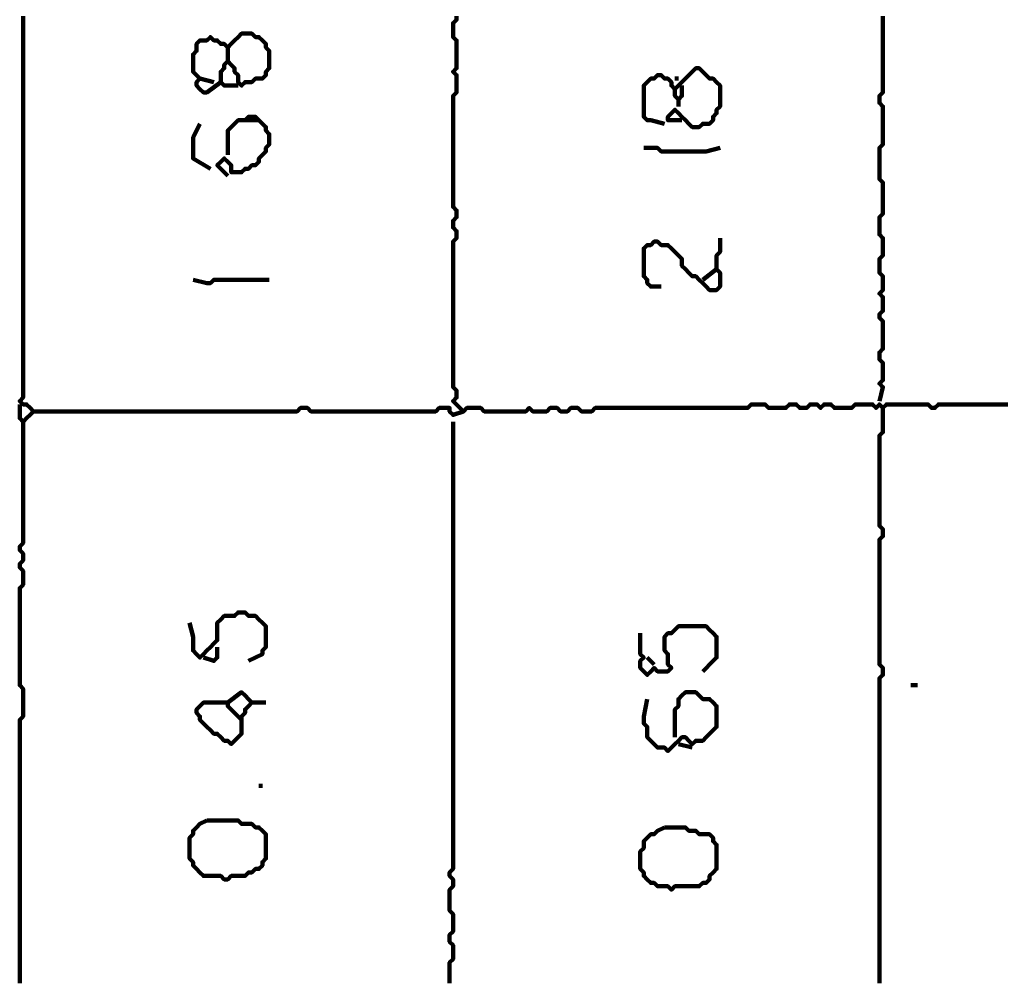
# Model space of a CAD drawing. Header units: metres. Extents: x 3221 to 4131, y 3282 to 4239.
# Tile 68 of 84: x 3330.88 to 3333.5, y 4228.87 to 4231.43. Entities that reach past the tile are written whole.
import ezdxf

# ---------------------------------------------------------------- set-up
doc = ezdxf.new("R2010")
doc.units = ezdxf.units.M
doc.layers.add('P', color=250, linetype='Continuous', lineweight=100)

msp = doc.modelspace()

# ---------------------------------------------------------------- linework, layer by layer
at = {"layer": 'P', "color": 0, "linetype": 'Continuous'}
for points in [[(3330.8892, 4231.4383), (3330.8892, 4231.4291), (3330.8892, 4231.4199), (3330.8892, 4231.4106), (3330.8892, 4231.4014), (3330.8892, 4231.3922), (3330.8892, 4231.383), (3330.8892, 4231.3737), (3330.8892, 4231.3645), (3330.8892, 4231.3553), (3330.8892, 4231.346), (3330.8892, 4231.3368), (3330.8892, 4231.3276), (3330.8892, 4231.3183), (3330.8892, 4231.3091), (3330.8892, 4231.2999), (3330.8892, 4231.2906), (3330.8892, 4231.2814), (3330.8892, 4231.2722), (3330.8892, 4231.263), (3330.8892, 4231.2537), (3330.8892, 4231.2445), (3330.8892, 4231.2353), (3330.8892, 4231.226), (3330.8892, 4231.2168), (3330.8892, 4231.2076), (3330.8892, 4231.1983), (3330.8892, 4231.1891), (3330.8892, 4231.1799), (3330.8892, 4231.1706), (3330.8892, 4231.1614), (3330.8892, 4231.1522), (3330.8892, 4231.143), (3330.8892, 4231.1337), (3330.8892, 4231.1245), (3330.8892, 4231.1153), (3330.8892, 4231.106), (3330.8892, 4231.0968), (3330.8892, 4231.0876), (3330.8892, 4231.0783), (3330.8892, 4231.0691), (3330.8892, 4231.0599), (3330.8892, 4231.0506), (3330.8892, 4231.0414), (3330.8892, 4231.0322), (3330.8892, 4231.023), (3330.8892, 4231.0137), (3330.8892, 4231.0045), (3330.8892, 4230.9953), (3330.8892, 4230.986), (3330.8892, 4230.9768), (3330.8892, 4230.9676), (3330.8892, 4230.9583), (3330.8892, 4230.9491), (3330.8892, 4230.9399), (3330.8892, 4230.9306), (3330.8892, 4230.9214), (3330.8892, 4230.9122), (3330.8892, 4230.903), (3330.8892, 4230.8937), (3330.8892, 4230.8845), (3330.8892, 4230.8753), (3330.8892, 4230.866), (3330.8892, 4230.8568), (3330.8892, 4230.8476), (3330.8892, 4230.8383), (3330.8892, 4230.8291), (3330.8892, 4230.8199), (3330.8892, 4230.8106), (3330.8892, 4230.8014), (3330.8892, 4230.7922), (3330.8892, 4230.783), (3330.8892, 4230.7737), (3330.8892, 4230.7645), (3330.8892, 4230.7553), (3330.8892, 4230.746), (3330.8892, 4230.7368), (3330.8892, 4230.7276), (3330.8892, 4230.7183), (3330.8892, 4230.7091), (3330.8892, 4230.6999), (3330.8892, 4230.6906), (3330.8892, 4230.6814), (3330.8892, 4230.6722), (3330.8892, 4230.663), (3330.8892, 4230.6537), (3330.8892, 4230.6445), (3330.8892, 4230.6353), (3330.8892, 4230.626), (3330.8892, 4230.6168), (3330.8892, 4230.6076), (3330.8892, 4230.5983), (3330.8892, 4230.5891), (3330.8892, 4230.5799), (3330.8892, 4230.5706), (3330.8892, 4230.5614), (3330.8892, 4230.5522), (3330.8892, 4230.543), (3330.8892, 4230.5337), (3330.8892, 4230.5245), (3330.8892, 4230.5153), (3330.8892, 4230.506), (3330.8892, 4230.4968), (3330.8892, 4230.4876), (3330.8892, 4230.4783), (3330.8892, 4230.4691), (3330.8892, 4230.4599), (3330.8892, 4230.4506), (3330.8892, 4230.4414), (3330.8892, 4230.4322), (3330.8892, 4230.423), (3330.88, 4230.4137), (3330.8892, 4230.4045), (3330.8985, 4230.4045), (3330.9077, 4230.3953), (3330.9169, 4230.386), (3330.9077, 4230.3768), (3330.8985, 4230.3676), (3330.8892, 4230.3583), (3330.88, 4230.3676), (3330.88, 4230.4045)], [(3332.0431, 4231.4383), (3332.0431, 4231.4291), (3332.0338, 4231.4199), (3332.0338, 4231.4106), (3332.0338, 4231.4014), (3332.0338, 4231.3922), (3332.0338, 4231.383), (3332.0431, 4231.3737), (3332.0431, 4231.3645), (3332.0431, 4231.3553), (3332.0431, 4231.346), (3332.0431, 4231.3368), (3332.0431, 4231.3276), (3332.0431, 4231.3183), (3332.0431, 4231.3091), (3332.0431, 4231.2999), (3332.0338, 4231.2906), (3332.0431, 4231.2814), (3332.0431, 4231.2722), (3332.0431, 4231.263), (3332.0431, 4231.2537), (3332.0431, 4231.2445), (3332.0431, 4231.2353), (3332.0338, 4231.226), (3332.0338, 4231.2168), (3332.0338, 4231.2076), (3332.0338, 4231.1983), (3332.0338, 4231.1891), (3332.0338, 4231.1799), (3332.0338, 4231.1706), (3332.0338, 4231.1614), (3332.0338, 4231.1522), (3332.0338, 4231.143), (3332.0338, 4231.1337), (3332.0338, 4231.1245), (3332.0338, 4231.1153), (3332.0338, 4231.106), (3332.0338, 4231.0968), (3332.0338, 4231.0876), (3332.0338, 4231.0783), (3332.0338, 4231.0691), (3332.0338, 4231.0599), (3332.0338, 4231.0506), (3332.0338, 4231.0414), (3332.0338, 4231.0322), (3332.0338, 4231.023), (3332.0338, 4231.0137), (3332.0338, 4231.0045), (3332.0338, 4230.9953), (3332.0338, 4230.986), (3332.0338, 4230.9768), (3332.0338, 4230.9676), (3332.0338, 4230.9583), (3332.0338, 4230.9491), (3332.0338, 4230.9399), (3332.0338, 4230.9306), (3332.0431, 4230.9214), (3332.0431, 4230.9122), (3332.0431, 4230.903), (3332.0338, 4230.8937), (3332.0338, 4230.8845), (3332.0338, 4230.8753), (3332.0431, 4230.866), (3332.0431, 4230.8568), (3332.0431, 4230.8476), (3332.0338, 4230.8383), (3332.0338, 4230.8291), (3332.0338, 4230.8199), (3332.0338, 4230.8106), (3332.0338, 4230.8014), (3332.0338, 4230.7922), (3332.0338, 4230.783), (3332.0338, 4230.7737), (3332.0338, 4230.7645), (3332.0338, 4230.7553), (3332.0338, 4230.746), (3332.0338, 4230.7368), (3332.0338, 4230.7276), (3332.0338, 4230.7183), (3332.0338, 4230.7091), (3332.0338, 4230.6999), (3332.0338, 4230.6906), (3332.0338, 4230.6814), (3332.0338, 4230.6722), (3332.0338, 4230.663), (3332.0338, 4230.6537), (3332.0338, 4230.6445), (3332.0338, 4230.6353), (3332.0338, 4230.626), (3332.0338, 4230.6168), (3332.0338, 4230.6076), (3332.0338, 4230.5983), (3332.0338, 4230.5891), (3332.0338, 4230.5799), (3332.0338, 4230.5706), (3332.0338, 4230.5614), (3332.0338, 4230.5522), (3332.0338, 4230.543), (3332.0338, 4230.5337), (3332.0338, 4230.5245), (3332.0338, 4230.5153), (3332.0338, 4230.506), (3332.0338, 4230.4968), (3332.0338, 4230.4876), (3332.0338, 4230.4783), (3332.0338, 4230.4691), (3332.0338, 4230.4599), (3332.0338, 4230.4506), (3332.0431, 4230.4414), (3332.0431, 4230.4322), (3332.0431, 4230.423), (3332.0338, 4230.4137), (3332.0431, 4230.4045), (3332.0523, 4230.3953), (3332.0615, 4230.386), (3332.0708, 4230.3953), (3332.08, 4230.3953), (3332.0892, 4230.3953), (3332.0985, 4230.3953), (3332.1077, 4230.3953), (3332.1169, 4230.386), (3332.1261, 4230.386), (3332.1354, 4230.386), (3332.1446, 4230.386), (3332.1538, 4230.386), (3332.1631, 4230.386), (3332.1723, 4230.386), (3332.1815, 4230.386), (3332.1908, 4230.386), (3332.2, 4230.386), (3332.2092, 4230.386), (3332.2185, 4230.386), (3332.2277, 4230.386), (3332.2369, 4230.3953), (3332.2461, 4230.386), (3332.2554, 4230.386), (3332.2646, 4230.386), (3332.2738, 4230.386), (3332.2831, 4230.386), (3332.2923, 4230.3953), (3332.3015, 4230.3953), (3332.3108, 4230.3953), (3332.32, 4230.386), (3332.3292, 4230.386), (3332.3385, 4230.386), (3332.3477, 4230.3953), (3332.3569, 4230.3953), (3332.3661, 4230.3953), (3332.3754, 4230.386), (3332.3846, 4230.386), (3332.3938, 4230.386), (3332.4031, 4230.386), (3332.4123, 4230.3953), (3332.4215, 4230.3953), (3332.4308, 4230.3953), (3332.44, 4230.3953), (3332.4492, 4230.3953), (3332.4585, 4230.3953), (3332.4677, 4230.3953), (3332.4769, 4230.3953), (3332.4861, 4230.3953), (3332.4954, 4230.3953), (3332.5046, 4230.3953), (3332.5138, 4230.3953), (3332.5231, 4230.3953), (3332.5323, 4230.3953), (3332.5415, 4230.3953), (3332.5508, 4230.3953), (3332.56, 4230.3953), (3332.5692, 4230.3953), (3332.5785, 4230.3953), (3332.5877, 4230.3953), (3332.5969, 4230.3953), (3332.6061, 4230.3953), (3332.6154, 4230.3953), (3332.6246, 4230.3953), (3332.6338, 4230.3953), (3332.6431, 4230.3953), (3332.6523, 4230.3953), (3332.6615, 4230.3953), (3332.6708, 4230.3953), (3332.68, 4230.3953), (3332.6892, 4230.3953), (3332.6985, 4230.3953), (3332.7077, 4230.3953), (3332.7169, 4230.3953), (3332.7261, 4230.3953), (3332.7354, 4230.3953), (3332.7446, 4230.3953), (3332.7538, 4230.3953), (3332.7631, 4230.3953), (3332.7723, 4230.3953), (3332.7815, 4230.3953), (3332.7908, 4230.3953), (3332.8, 4230.3953), (3332.8092, 4230.3953), (3332.8185, 4230.3953), (3332.8277, 4230.4045), (3332.8369, 4230.4045), (3332.8461, 4230.4045), (3332.8554, 4230.4045), (3332.8646, 4230.4045), (3332.8738, 4230.3953), (3332.8831, 4230.3953), (3332.8923, 4230.3953), (3332.9015, 4230.3953), (3332.9108, 4230.3953), (3332.92, 4230.3953), (3332.9292, 4230.4045), (3332.9385, 4230.4045), (3332.9477, 4230.4045), (3332.9569, 4230.3953), (3332.9661, 4230.3953), (3332.9754, 4230.3953), (3332.9846, 4230.4045), (3332.9938, 4230.4045), (3333.0031, 4230.4045), (3333.0123, 4230.3953), (3333.0215, 4230.4045), (3333.0308, 4230.4045), (3333.04, 4230.4045), (3333.0492, 4230.3953), (3333.0585, 4230.3953), (3333.0677, 4230.3953), (3333.0769, 4230.3953), (3333.0861, 4230.3953), (3333.0954, 4230.3953), (3333.1046, 4230.4045), (3333.1138, 4230.4045), (3333.1231, 4230.4045), (3333.1323, 4230.4045), (3333.1415, 4230.4045), (3333.1508, 4230.4045), (3333.16, 4230.3953), (3333.1692, 4230.4045), (3333.1785, 4230.3953), (3333.1877, 4230.4045), (3333.1969, 4230.4045), (3333.2061, 4230.4045), (3333.2154, 4230.4045), (3333.2246, 4230.4045), (3333.2338, 4230.4045), (3333.2431, 4230.4045), (3333.2523, 4230.4045), (3333.2615, 4230.4045), (3333.2708, 4230.4045), (3333.28, 4230.4045), (3333.2892, 4230.4045), (3333.2985, 4230.4045), (3333.3077, 4230.3953), (3333.3169, 4230.3953), (3333.3261, 4230.4045), (3333.3354, 4230.4045), (3333.3446, 4230.4045), (3333.3538, 4230.4045), (3333.3631, 4230.4045), (3333.3723, 4230.4045), (3333.3815, 4230.4045), (3333.3908, 4230.4045), (3333.4, 4230.4045), (3333.4092, 4230.4045), (3333.4185, 4230.4045), (3333.4277, 4230.4045), (3333.4369, 4230.4045), (3333.4461, 4230.4045), (3333.4554, 4230.4045), (3333.4646, 4230.4045), (3333.4738, 4230.4045), (3333.4831, 4230.4045), (3333.4923, 4230.4045), (3333.5015, 4230.4045), (3333.5108, 4230.4045)], [(3333.1785, 4231.4383), (3333.1785, 4231.4291), (3333.1785, 4231.4199), (3333.1785, 4231.4106), (3333.1785, 4231.4014), (3333.1785, 4231.3922), (3333.1785, 4231.383), (3333.1785, 4231.3737), (3333.1785, 4231.3645), (3333.1785, 4231.3553), (3333.1785, 4231.346), (3333.1785, 4231.3368), (3333.1785, 4231.3276), (3333.1785, 4231.3183), (3333.1785, 4231.3091), (3333.1785, 4231.2999), (3333.1785, 4231.2906), (3333.1785, 4231.2814), (3333.1785, 4231.2722), (3333.1785, 4231.263), (3333.1785, 4231.2537), (3333.1785, 4231.2445), (3333.1785, 4231.2353), (3333.1692, 4231.226), (3333.1692, 4231.2168), (3333.1692, 4231.2076), (3333.1785, 4231.1983), (3333.1785, 4231.1891), (3333.1785, 4231.1799), (3333.1785, 4231.1706), (3333.1785, 4231.1614), (3333.1785, 4231.1522), (3333.1785, 4231.143), (3333.1785, 4231.1337), (3333.1785, 4231.1245), (3333.1785, 4231.1153), (3333.1785, 4231.106), (3333.1785, 4231.0968), (3333.1692, 4231.0876), (3333.1692, 4231.0783), (3333.1692, 4231.0691), (3333.1692, 4231.0599), (3333.1692, 4231.0506), (3333.1692, 4231.0414), (3333.1692, 4231.0322), (3333.1692, 4231.023), (3333.1692, 4231.0137), (3333.1692, 4231.0045), (3333.1785, 4230.9953), (3333.1785, 4230.986), (3333.1785, 4230.9768), (3333.1785, 4230.9676), (3333.1785, 4230.9583), (3333.1785, 4230.9491), (3333.1785, 4230.9399), (3333.1785, 4230.9306), (3333.1785, 4230.9214), (3333.1785, 4230.9122), (3333.1692, 4230.903), (3333.1692, 4230.8937), (3333.1692, 4230.8845), (3333.1692, 4230.8753), (3333.1692, 4230.866), (3333.1692, 4230.8568), (3333.1785, 4230.8476), (3333.1785, 4230.8383), (3333.1785, 4230.8291), (3333.1785, 4230.8199), (3333.1785, 4230.8106), (3333.1785, 4230.8014), (3333.1692, 4230.7922), (3333.1692, 4230.783), (3333.1692, 4230.7737), (3333.1692, 4230.7645), (3333.1692, 4230.7553), (3333.1785, 4230.746), (3333.1785, 4230.7368), (3333.1785, 4230.7276), (3333.1785, 4230.7183), (3333.1785, 4230.7091), (3333.1692, 4230.6999), (3333.1785, 4230.6906), (3333.1785, 4230.6814), (3333.1785, 4230.6722), (3333.1785, 4230.663), (3333.1785, 4230.6537), (3333.1692, 4230.6445), (3333.1692, 4230.6353), (3333.1785, 4230.626), (3333.1785, 4230.6168), (3333.1785, 4230.6076), (3333.1785, 4230.5983), (3333.1785, 4230.5891), (3333.1785, 4230.5799), (3333.1785, 4230.5706), (3333.1785, 4230.5614), (3333.1785, 4230.5522), (3333.1692, 4230.543), (3333.1692, 4230.5337), (3333.1692, 4230.5245), (3333.1785, 4230.5153), (3333.1785, 4230.506), (3333.1785, 4230.4968), (3333.1785, 4230.4876), (3333.1785, 4230.4783), (3333.1785, 4230.4691), (3333.1692, 4230.4599), (3333.1785, 4230.4506), (3333.1692, 4230.4137)], [(3331.4154, 4231.263), (3331.3785, 4231.2353), (3331.3692, 4231.2353), (3331.36, 4231.2445), (3331.3508, 4231.2537), (3331.3508, 4231.263), (3331.36, 4231.2722), (3331.3508, 4231.2814), (3331.3415, 4231.2906), (3331.3415, 4231.2999), (3331.3415, 4231.3091), (3331.3415, 4231.3183), (3331.3415, 4231.3276), (3331.3415, 4231.3368), (3331.3508, 4231.346), (3331.3508, 4231.3553), (3331.3508, 4231.3645), (3331.36, 4231.3737), (3331.3692, 4231.3737), (3331.3785, 4231.3737), (3331.3877, 4231.383), (3331.3969, 4231.3737), (3331.4061, 4231.3737), (3331.4154, 4231.3645), (3331.4246, 4231.3645), (3331.4338, 4231.3553), (3331.4431, 4231.3645), (3331.4523, 4231.3737), (3331.4615, 4231.383), (3331.4708, 4231.3922), (3331.48, 4231.3922), (3331.4892, 4231.3922), (3331.4985, 4231.3922), (3331.5077, 4231.383), (3331.5169, 4231.383), (3331.5261, 4231.3737), (3331.5354, 4231.3645), (3331.5354, 4231.3553), (3331.5446, 4231.346), (3331.5446, 4231.3368), (3331.5446, 4231.3276), (3331.5446, 4231.3183), (3331.5446, 4231.3091), (3331.5446, 4231.2999), (3331.5354, 4231.2906), (3331.5354, 4231.2814), (3331.5261, 4231.2722), (3331.5169, 4231.2722), (3331.5077, 4231.2722), (3331.4985, 4231.263), (3331.4892, 4231.263), (3331.48, 4231.263), (3331.4708, 4231.2537), (3331.4615, 4231.263), (3331.4615, 4231.2722), (3331.4615, 4231.2814), (3331.4523, 4231.2906), (3331.4523, 4231.2999), (3331.4431, 4231.3091), (3331.4338, 4231.3183), (3331.4246, 4231.3091), (3331.4246, 4231.2999), (3331.4154, 4231.2906), (3331.4154, 4231.2814), (3331.4154, 4231.2722), (3331.4154, 4231.263), (3331.4246, 4231.2537), (3331.4338, 4231.2537), (3331.4615, 4231.2537)], [(3331.4338, 4231.3553), (3331.4338, 4231.3183)], [(3332.5969, 4231.1522), (3332.56, 4231.1614), (3332.5508, 4231.1614), (3332.5415, 4231.1706), (3332.5415, 4231.1799), (3332.5415, 4231.1891), (3332.5415, 4231.1983), (3332.5415, 4231.2076), (3332.5415, 4231.2168), (3332.5415, 4231.226), (3332.5415, 4231.2353), (3332.5415, 4231.2445), (3332.5415, 4231.2537), (3332.5508, 4231.263), (3332.56, 4231.2722), (3332.5692, 4231.2722), (3332.5785, 4231.2814), (3332.5877, 4231.2814), (3332.5969, 4231.2722), (3332.6061, 4231.2722), (3332.6154, 4231.263), (3332.6154, 4231.2537), (3332.6246, 4231.2445), (3332.6338, 4231.2537), (3332.6431, 4231.263), (3332.6523, 4231.2722), (3332.6615, 4231.2814), (3332.6708, 4231.2906), (3332.68, 4231.2999), (3332.6892, 4231.2999), (3332.6985, 4231.2906), (3332.7077, 4231.2814), (3332.7169, 4231.2722), (3332.7261, 4231.2722), (3332.7354, 4231.263), (3332.7446, 4231.2537), (3332.7446, 4231.2445), (3332.7446, 4231.2353), (3332.7446, 4231.226), (3332.7446, 4231.2168), (3332.7446, 4231.2076), (3332.7446, 4231.1983), (3332.7354, 4231.1891), (3332.7354, 4231.1799), (3332.7261, 4231.1706), (3332.7261, 4231.1614), (3332.7169, 4231.1522), (3332.7077, 4231.1522), (3332.6985, 4231.1522), (3332.6892, 4231.143), (3332.68, 4231.143), (3332.6708, 4231.143), (3332.6615, 4231.1522), (3332.6523, 4231.1614), (3332.6431, 4231.1706), (3332.6338, 4231.1799), (3332.6246, 4231.1891), (3332.6154, 4231.1799), (3332.6061, 4231.1706), (3332.6061, 4231.1614), (3332.6431, 4231.1614)], [(3331.36, 4231.2722), (3331.3969, 4231.263)], [(3332.6246, 4231.2722), (3332.6338, 4231.2722)], [(3332.6246, 4231.2445), (3332.6246, 4231.226), (3332.6338, 4231.2168), (3332.6431, 4231.226), (3332.6431, 4231.2537)], [(3332.6338, 4231.2168), (3332.6338, 4231.1983)], [(3331.5169, 4231.1614), (3331.48, 4231.1614), (3331.4892, 4231.1706), (3331.4985, 4231.1706), (3331.5077, 4231.1706), (3331.5169, 4231.1614), (3331.5261, 4231.1522), (3331.5354, 4231.143), (3331.5354, 4231.1337), (3331.5446, 4231.1245), (3331.5446, 4231.1153), (3331.5446, 4231.106), (3331.5446, 4231.0968), (3331.5354, 4231.0876), (3331.5354, 4231.0783), (3331.5261, 4231.0691), (3331.5169, 4231.0599), (3331.5169, 4231.0506), (3331.5077, 4231.0414), (3331.4985, 4231.0414), (3331.4892, 4231.0322), (3331.48, 4231.0322), (3331.4708, 4231.023), (3331.4615, 4231.023), (3331.4523, 4231.023), (3331.4431, 4231.023), (3331.4431, 4231.0322), (3331.4431, 4231.0414), (3331.4338, 4231.0506), (3331.4246, 4231.0599), (3331.4154, 4231.0506), (3331.4061, 4231.0414), (3331.4338, 4231.0137)], [(3331.36, 4231.1522), (3331.3415, 4231.1153), (3331.3415, 4231.106), (3331.3415, 4231.0968), (3331.3415, 4231.0876), (3331.3415, 4231.0783), (3331.3415, 4231.0691), (3331.3415, 4231.0599), (3331.3877, 4231.0322)], [(3331.4338, 4231.0691), (3331.4338, 4231.106), (3331.4338, 4231.1153), (3331.4338, 4231.1245), (3331.4338, 4231.1337), (3331.4431, 4231.143), (3331.4523, 4231.1522), (3331.4615, 4231.1614), (3331.48, 4231.1614)], [(3332.5415, 4231.0876), (3332.5785, 4231.0876), (3332.5877, 4231.0783), (3332.5969, 4231.0783), (3332.6061, 4231.0783), (3332.6154, 4231.0783), (3332.6246, 4231.0783), (3332.6338, 4231.0783), (3332.6431, 4231.0783), (3332.6523, 4231.0783), (3332.6615, 4231.0783), (3332.6708, 4231.0783), (3332.68, 4231.0783), (3332.6892, 4231.0783), (3332.6985, 4231.0783), (3332.7077, 4231.0783), (3332.7446, 4231.0876)], [(3332.7446, 4230.8476), (3332.7446, 4230.8106), (3332.7354, 4230.8014), (3332.7354, 4230.7922), (3332.7354, 4230.783), (3332.7354, 4230.7737), (3332.7354, 4230.7645), (3332.7446, 4230.7553), (3332.7446, 4230.746), (3332.7446, 4230.7368), (3332.7446, 4230.7276), (3332.7446, 4230.7183), (3332.7354, 4230.7091), (3332.7261, 4230.7091), (3332.7169, 4230.7091), (3332.7077, 4230.7183), (3332.6985, 4230.7276), (3332.6892, 4230.7368), (3332.68, 4230.746), (3332.6708, 4230.746), (3332.6615, 4230.7553), (3332.6523, 4230.7645), (3332.6431, 4230.7737), (3332.6431, 4230.783), (3332.6431, 4230.7922), (3332.6338, 4230.8014), (3332.6246, 4230.8106), (3332.6154, 4230.8199), (3332.6061, 4230.8291), (3332.5969, 4230.8291), (3332.5877, 4230.8291), (3332.5785, 4230.8383), (3332.5692, 4230.8383), (3332.56, 4230.8291), (3332.5508, 4230.8291), (3332.5415, 4230.8199), (3332.5415, 4230.8106), (3332.5415, 4230.8014), (3332.5415, 4230.7922), (3332.5415, 4230.783), (3332.5415, 4230.7737), (3332.5415, 4230.7645), (3332.5415, 4230.7553), (3332.5415, 4230.746), (3332.5508, 4230.7368), (3332.5508, 4230.7276), (3332.56, 4230.7183), (3332.5692, 4230.7183), (3332.5877, 4230.7183)], [(3332.7354, 4230.7645), (3332.6985, 4230.7368)], [(3331.3415, 4230.7368), (3331.3785, 4230.7276), (3331.3877, 4230.7276), (3331.3969, 4230.7368), (3331.4061, 4230.7368), (3331.4154, 4230.7368), (3331.4246, 4230.7368), (3331.4338, 4230.7368), (3331.4431, 4230.7368), (3331.4523, 4230.7368), (3331.4615, 4230.7368), (3331.4708, 4230.7368), (3331.48, 4230.7368), (3331.4892, 4230.7368), (3331.4985, 4230.7368), (3331.5077, 4230.7368), (3331.5446, 4230.7368)], [(3330.9169, 4230.386), (3330.9538, 4230.386), (3330.9631, 4230.386), (3330.9723, 4230.386), (3330.9815, 4230.386), (3330.9908, 4230.386), (3331, 4230.386), (3331.0092, 4230.386), (3331.0185, 4230.386), (3331.0277, 4230.386), (3331.0369, 4230.386), (3331.0461, 4230.386), (3331.0554, 4230.386), (3331.0646, 4230.386), (3331.0738, 4230.386), (3331.0831, 4230.386), (3331.0923, 4230.386), (3331.1015, 4230.386), (3331.1108, 4230.386), (3331.12, 4230.386), (3331.1292, 4230.386), (3331.1385, 4230.386), (3331.1477, 4230.386), (3331.1569, 4230.386), (3331.1661, 4230.386), (3331.1754, 4230.386), (3331.1846, 4230.386), (3331.1938, 4230.386), (3331.2031, 4230.386), (3331.2123, 4230.386), (3331.2215, 4230.386), (3331.2308, 4230.386), (3331.24, 4230.386), (3331.2492, 4230.386), (3331.2585, 4230.386), (3331.2677, 4230.386), (3331.2769, 4230.386), (3331.2861, 4230.386), (3331.2954, 4230.386), (3331.3046, 4230.386), (3331.3138, 4230.386), (3331.3231, 4230.386), (3331.3323, 4230.386), (3331.3415, 4230.386), (3331.3508, 4230.386), (3331.36, 4230.386), (3331.3692, 4230.386), (3331.3785, 4230.386), (3331.3877, 4230.386), (3331.3969, 4230.386), (3331.4061, 4230.386), (3331.4154, 4230.386), (3331.4246, 4230.386), (3331.4338, 4230.386), (3331.4431, 4230.386), (3331.4523, 4230.386), (3331.4615, 4230.386), (3331.4708, 4230.386), (3331.48, 4230.386), (3331.4892, 4230.386), (3331.4985, 4230.386), (3331.5077, 4230.386), (3331.5169, 4230.386), (3331.5261, 4230.386), (3331.5354, 4230.386), (3331.5446, 4230.386), (3331.5538, 4230.386), (3331.5631, 4230.386), (3331.5723, 4230.386), (3331.5815, 4230.386), (3331.5908, 4230.386), (3331.6, 4230.386), (3331.6092, 4230.386), (3331.6185, 4230.386), (3331.6277, 4230.3953), (3331.6369, 4230.3953), (3331.6461, 4230.3953), (3331.6554, 4230.386), (3331.6646, 4230.386), (3331.6738, 4230.386), (3331.6831, 4230.386), (3331.6923, 4230.386), (3331.7015, 4230.386), (3331.7108, 4230.386), (3331.72, 4230.386), (3331.7292, 4230.386), (3331.7385, 4230.386), (3331.7477, 4230.386), (3331.7569, 4230.386), (3331.7661, 4230.386), (3331.7754, 4230.386), (3331.7846, 4230.386), (3331.7938, 4230.386), (3331.8031, 4230.386), (3331.8123, 4230.386), (3331.8215, 4230.386), (3331.8308, 4230.386), (3331.84, 4230.386), (3331.8492, 4230.386), (3331.8585, 4230.386), (3331.8677, 4230.386), (3331.8769, 4230.386), (3331.8861, 4230.386), (3331.8954, 4230.386), (3331.9046, 4230.386), (3331.9138, 4230.386), (3331.9231, 4230.386), (3331.9323, 4230.386), (3331.9415, 4230.386), (3331.9508, 4230.386), (3331.96, 4230.386), (3331.9692, 4230.386), (3331.9785, 4230.386), (3331.9877, 4230.386), (3331.9969, 4230.3953), (3332.0061, 4230.3953), (3332.0154, 4230.3953), (3332.0246, 4230.3953), (3332.0246, 4230.386), (3332.0338, 4230.3768), (3332.0615, 4230.386)], [(3333.1785, 4230.3953), (3333.1785, 4230.3583), (3333.1785, 4230.3491), (3333.1785, 4230.3399), (3333.1785, 4230.3306), (3333.1692, 4230.3214), (3333.1692, 4230.3122), (3333.1692, 4230.303), (3333.1692, 4230.2937), (3333.1692, 4230.2845), (3333.1692, 4230.2753), (3333.1692, 4230.266), (3333.1692, 4230.2568), (3333.1692, 4230.2476), (3333.1692, 4230.2383), (3333.1692, 4230.2291), (3333.1692, 4230.2199), (3333.1692, 4230.2106), (3333.1692, 4230.2014), (3333.1692, 4230.1922), (3333.1692, 4230.183), (3333.1692, 4230.1737), (3333.1692, 4230.1645), (3333.1692, 4230.1553), (3333.1692, 4230.146), (3333.1692, 4230.1368), (3333.1692, 4230.1276), (3333.1692, 4230.1183), (3333.1692, 4230.1091), (3333.1692, 4230.0999), (3333.1692, 4230.0906), (3333.1692, 4230.0814), (3333.1785, 4230.0722), (3333.1785, 4230.063), (3333.1785, 4230.0537), (3333.1692, 4230.0445), (3333.1692, 4230.0353), (3333.1692, 4230.026), (3333.1692, 4230.0168), (3333.1692, 4230.0076), (3333.1692, 4229.9983), (3333.1692, 4229.9891), (3333.1692, 4229.9799), (3333.1692, 4229.9706), (3333.1692, 4229.9614), (3333.1692, 4229.9522), (3333.1692, 4229.943), (3333.1692, 4229.9337), (3333.1692, 4229.9245), (3333.1692, 4229.9153), (3333.1692, 4229.906), (3333.1692, 4229.8968), (3333.1692, 4229.8876), (3333.1692, 4229.8783), (3333.1692, 4229.8691), (3333.1692, 4229.8599), (3333.1692, 4229.8506), (3333.1692, 4229.8414), (3333.1692, 4229.8322), (3333.1692, 4229.823), (3333.1692, 4229.8137), (3333.1692, 4229.8045), (3333.1692, 4229.7953), (3333.1692, 4229.786), (3333.1692, 4229.7768), (3333.1692, 4229.7676), (3333.1692, 4229.7583), (3333.1692, 4229.7491), (3333.1692, 4229.7399), (3333.1692, 4229.7306), (3333.1692, 4229.7214), (3333.1692, 4229.7122), (3333.1785, 4229.703), (3333.1785, 4229.6937), (3333.1785, 4229.6845), (3333.1692, 4229.6753), (3333.1692, 4229.666), (3333.1692, 4229.6568), (3333.1692, 4229.6476), (3333.1692, 4229.6383), (3333.1692, 4229.6291), (3333.1692, 4229.6199), (3333.1692, 4229.6106), (3333.1692, 4229.6014), (3333.1692, 4229.5922), (3333.1692, 4229.583), (3333.1692, 4229.5737), (3333.1692, 4229.5645), (3333.1692, 4229.5553), (3333.1692, 4229.546), (3333.1692, 4229.5368), (3333.1692, 4229.5276), (3333.1692, 4229.5183), (3333.1692, 4229.5091), (3333.1692, 4229.4999), (3333.1692, 4229.4906), (3333.1692, 4229.4814), (3333.1692, 4229.4722), (3333.1692, 4229.463), (3333.1692, 4229.4537), (3333.1692, 4229.4445), (3333.1692, 4229.4353), (3333.1692, 4229.426), (3333.1692, 4229.4168), (3333.1692, 4229.4076), (3333.1692, 4229.3983), (3333.1692, 4229.3891), (3333.1692, 4229.3799), (3333.1692, 4229.3706), (3333.1692, 4229.3614), (3333.1692, 4229.3522), (3333.1692, 4229.343), (3333.1692, 4229.3337), (3333.1692, 4229.3245), (3333.1692, 4229.3153), (3333.1692, 4229.306), (3333.1692, 4229.2968), (3333.1692, 4229.2876), (3333.1692, 4229.2783), (3333.1692, 4229.2691), (3333.1692, 4229.2599), (3333.1692, 4229.2506), (3333.1692, 4229.2414), (3333.1692, 4229.2322), (3333.1692, 4229.223), (3333.1692, 4229.2137), (3333.1692, 4229.2045), (3333.1692, 4229.1953), (3333.1692, 4229.186), (3333.1692, 4229.1768), (3333.1692, 4229.1676), (3333.1692, 4229.1583), (3333.1692, 4229.1491), (3333.1692, 4229.1399), (3333.1692, 4229.1306), (3333.1692, 4229.1214), (3333.1692, 4229.1122), (3333.1692, 4229.103), (3333.1692, 4229.0937), (3333.1692, 4229.0845), (3333.1692, 4229.0753), (3333.1692, 4229.066), (3333.1692, 4229.0568), (3333.1692, 4229.0476), (3333.1692, 4229.0383), (3333.1692, 4229.0291), (3333.1692, 4229.0199), (3333.1692, 4229.0106), (3333.1692, 4229.0014), (3333.1692, 4228.9922), (3333.1692, 4228.983), (3333.1692, 4228.9737), (3333.1692, 4228.9645), (3333.1692, 4228.9553), (3333.1692, 4228.946), (3333.1692, 4228.9368), (3333.1692, 4228.9276), (3333.1692, 4228.9183), (3333.1692, 4228.9091), (3333.1692, 4228.8999), (3333.1692, 4228.8906), (3333.1692, 4228.8814), (3333.1692, 4228.8722), (3333.1692, 4228.863)], [(3330.8892, 4230.3583), (3330.8892, 4230.3214), (3330.8892, 4230.3122), (3330.8892, 4230.303), (3330.8892, 4230.2937), (3330.8892, 4230.2845), (3330.8892, 4230.2753), (3330.8892, 4230.266), (3330.8892, 4230.2568), (3330.8892, 4230.2476), (3330.8892, 4230.2383), (3330.8892, 4230.2291), (3330.8892, 4230.2199), (3330.8892, 4230.2106), (3330.8892, 4230.2014), (3330.8892, 4230.1922), (3330.8892, 4230.183), (3330.8892, 4230.1737), (3330.8892, 4230.1645), (3330.8892, 4230.1553), (3330.8892, 4230.146), (3330.8892, 4230.1368), (3330.8892, 4230.1276), (3330.8892, 4230.1183), (3330.8892, 4230.1091), (3330.8892, 4230.0999), (3330.8892, 4230.0906), (3330.8892, 4230.0814), (3330.8892, 4230.0722), (3330.8892, 4230.063), (3330.8892, 4230.0537), (3330.8892, 4230.0445), (3330.8892, 4230.0353), (3330.88, 4230.026), (3330.88, 4230.0168), (3330.8892, 4230.0076), (3330.8892, 4229.9983), (3330.8892, 4229.9891), (3330.88, 4229.9799), (3330.88, 4229.9706), (3330.8892, 4229.9614), (3330.8892, 4229.9522), (3330.8892, 4229.943), (3330.8892, 4229.9337), (3330.8892, 4229.9245), (3330.88, 4229.9153), (3330.88, 4229.906), (3330.88, 4229.8968), (3330.88, 4229.8876), (3330.88, 4229.8783), (3330.88, 4229.8691), (3330.88, 4229.8599), (3330.88, 4229.8506), (3330.88, 4229.8414), (3330.88, 4229.8322), (3330.88, 4229.823), (3330.88, 4229.8137), (3330.88, 4229.8045), (3330.88, 4229.7953), (3330.88, 4229.786), (3330.88, 4229.7768), (3330.88, 4229.7676), (3330.88, 4229.7583), (3330.88, 4229.7491), (3330.88, 4229.7399), (3330.88, 4229.7306), (3330.88, 4229.7214), (3330.88, 4229.7122), (3330.88, 4229.703), (3330.88, 4229.6937), (3330.88, 4229.6845), (3330.88, 4229.6753), (3330.88, 4229.666), (3330.88, 4229.6568), (3330.8892, 4229.6476), (3330.8892, 4229.6383), (3330.8892, 4229.6291), (3330.8892, 4229.6199), (3330.8892, 4229.6106), (3330.8892, 4229.6014), (3330.8892, 4229.5922), (3330.8892, 4229.583), (3330.8892, 4229.5737), (3330.88, 4229.5645), (3330.88, 4229.5553), (3330.88, 4229.546), (3330.88, 4229.5368), (3330.88, 4229.5276), (3330.88, 4229.5183), (3330.88, 4229.5091), (3330.88, 4229.4999), (3330.88, 4229.4906), (3330.88, 4229.4814), (3330.88, 4229.4722), (3330.88, 4229.463), (3330.88, 4229.4537), (3330.88, 4229.4445), (3330.88, 4229.4353), (3330.88, 4229.426), (3330.88, 4229.4168), (3330.88, 4229.4076), (3330.88, 4229.3983), (3330.88, 4229.3891), (3330.88, 4229.3799), (3330.88, 4229.3706), (3330.88, 4229.3614), (3330.88, 4229.3522), (3330.88, 4229.343), (3330.88, 4229.3337), (3330.88, 4229.3245), (3330.88, 4229.3153), (3330.88, 4229.306), (3330.88, 4229.2968), (3330.88, 4229.2876), (3330.88, 4229.2783), (3330.88, 4229.2691), (3330.88, 4229.2599), (3330.88, 4229.2506), (3330.88, 4229.2414), (3330.88, 4229.2322), (3330.88, 4229.223), (3330.88, 4229.2137), (3330.88, 4229.2045), (3330.88, 4229.1953), (3330.88, 4229.186), (3330.88, 4229.1768), (3330.88, 4229.1676), (3330.88, 4229.1583), (3330.88, 4229.1491), (3330.88, 4229.1399), (3330.88, 4229.1306), (3330.88, 4229.1214), (3330.88, 4229.1122), (3330.88, 4229.103), (3330.88, 4229.0937), (3330.88, 4229.0845), (3330.88, 4229.0753), (3330.88, 4229.066), (3330.88, 4229.0568), (3330.88, 4229.0476), (3330.88, 4229.0383), (3330.88, 4229.0291), (3330.88, 4229.0199), (3330.88, 4229.0106), (3330.88, 4229.0014), (3330.88, 4228.9922), (3330.88, 4228.983), (3330.88, 4228.9737), (3330.88, 4228.9645), (3330.88, 4228.9553), (3330.88, 4228.946), (3330.88, 4228.9368), (3330.88, 4228.9276), (3330.88, 4228.9183), (3330.88, 4228.9091), (3330.88, 4228.8999), (3330.88, 4228.8906), (3330.88, 4228.8814), (3330.88, 4228.8722), (3330.88, 4228.863)], [(3332.0338, 4230.3583), (3332.0338, 4230.3214), (3332.0338, 4230.3122), (3332.0338, 4230.303), (3332.0338, 4230.2937), (3332.0338, 4230.2845), (3332.0338, 4230.2753), (3332.0338, 4230.266), (3332.0338, 4230.2568), (3332.0338, 4230.2476), (3332.0338, 4230.2383), (3332.0338, 4230.2291), (3332.0338, 4230.2199), (3332.0338, 4230.2106), (3332.0338, 4230.2014), (3332.0338, 4230.1922), (3332.0338, 4230.183), (3332.0338, 4230.1737), (3332.0338, 4230.1645), (3332.0338, 4230.1553), (3332.0338, 4230.146), (3332.0338, 4230.1368), (3332.0338, 4230.1276), (3332.0338, 4230.1183), (3332.0338, 4230.1091), (3332.0338, 4230.0999), (3332.0338, 4230.0906), (3332.0338, 4230.0814), (3332.0338, 4230.0722), (3332.0338, 4230.063), (3332.0338, 4230.0537), (3332.0338, 4230.0445), (3332.0338, 4230.0353), (3332.0338, 4230.026), (3332.0338, 4230.0168), (3332.0338, 4230.0076), (3332.0338, 4229.9983), (3332.0338, 4229.9891), (3332.0338, 4229.9799), (3332.0338, 4229.9706), (3332.0338, 4229.9614), (3332.0338, 4229.9522), (3332.0338, 4229.943), (3332.0338, 4229.9337), (3332.0338, 4229.9245), (3332.0338, 4229.9153), (3332.0338, 4229.906), (3332.0338, 4229.8968), (3332.0338, 4229.8876), (3332.0338, 4229.8783), (3332.0338, 4229.8691), (3332.0338, 4229.8599), (3332.0338, 4229.8506), (3332.0338, 4229.8414), (3332.0338, 4229.8322), (3332.0338, 4229.823), (3332.0338, 4229.8137), (3332.0338, 4229.8045), (3332.0338, 4229.7953), (3332.0338, 4229.786), (3332.0338, 4229.7768), (3332.0338, 4229.7676), (3332.0338, 4229.7583), (3332.0338, 4229.7491), (3332.0338, 4229.7399), (3332.0338, 4229.7306), (3332.0338, 4229.7214), (3332.0338, 4229.7122), (3332.0338, 4229.703), (3332.0338, 4229.6937), (3332.0338, 4229.6845), (3332.0338, 4229.6753), (3332.0338, 4229.666), (3332.0338, 4229.6568), (3332.0338, 4229.6476), (3332.0338, 4229.6383), (3332.0338, 4229.6291), (3332.0338, 4229.6199), (3332.0338, 4229.6106), (3332.0338, 4229.6014), (3332.0338, 4229.5922), (3332.0338, 4229.583), (3332.0338, 4229.5737), (3332.0338, 4229.5645), (3332.0338, 4229.5553), (3332.0338, 4229.546), (3332.0338, 4229.5368), (3332.0338, 4229.5276), (3332.0338, 4229.5183), (3332.0338, 4229.5091), (3332.0338, 4229.4999), (3332.0338, 4229.4906), (3332.0338, 4229.4814), (3332.0338, 4229.4722), (3332.0338, 4229.463), (3332.0338, 4229.4537), (3332.0338, 4229.4445), (3332.0338, 4229.4353), (3332.0338, 4229.426), (3332.0338, 4229.4168), (3332.0338, 4229.4076), (3332.0338, 4229.3983), (3332.0338, 4229.3891), (3332.0338, 4229.3799), (3332.0338, 4229.3706), (3332.0338, 4229.3614), (3332.0338, 4229.3522), (3332.0338, 4229.343), (3332.0338, 4229.3337), (3332.0338, 4229.3245), (3332.0338, 4229.3153), (3332.0338, 4229.306), (3332.0338, 4229.2968), (3332.0338, 4229.2876), (3332.0338, 4229.2783), (3332.0338, 4229.2691), (3332.0338, 4229.2599), (3332.0338, 4229.2506), (3332.0338, 4229.2414), (3332.0338, 4229.2322), (3332.0338, 4229.223), (3332.0338, 4229.2137), (3332.0338, 4229.2045), (3332.0338, 4229.1953), (3332.0338, 4229.186), (3332.0338, 4229.1768), (3332.0338, 4229.1676), (3332.0246, 4229.1583), (3332.0246, 4229.1491), (3332.0338, 4229.1399), (3332.0338, 4229.1306), (3332.0338, 4229.1214), (3332.0246, 4229.1122), (3332.0246, 4229.103), (3332.0246, 4229.0937), (3332.0246, 4229.0845), (3332.0246, 4229.0753), (3332.0246, 4229.066), (3332.0246, 4229.0568), (3332.0338, 4229.0476), (3332.0338, 4229.0383), (3332.0338, 4229.0291), (3332.0338, 4229.0199), (3332.0338, 4229.0106), (3332.0338, 4229.0014), (3332.0246, 4228.9922), (3332.0246, 4228.983), (3332.0246, 4228.9737), (3332.0338, 4228.9645), (3332.0338, 4228.9553), (3332.0338, 4228.946), (3332.0338, 4228.9368), (3332.0338, 4228.9276), (3332.0246, 4228.9183), (3332.0246, 4228.9091), (3332.0246, 4228.8999), (3332.0246, 4228.8906), (3332.0246, 4228.8814), (3332.0246, 4228.8722), (3332.0246, 4228.863)], [(3331.3323, 4229.823), (3331.3415, 4229.786), (3331.3415, 4229.7768), (3331.3415, 4229.7676), (3331.3415, 4229.7583), (3331.3415, 4229.7491), (3331.3508, 4229.7399), (3331.36, 4229.7306), (3331.3692, 4229.7399), (3331.3785, 4229.7491), (3331.3877, 4229.7583), (3331.3969, 4229.7676), (3331.4061, 4229.7768), (3331.4061, 4229.786), (3331.4061, 4229.7953), (3331.4061, 4229.8045), (3331.4061, 4229.8137), (3331.4061, 4229.823), (3331.4154, 4229.8322), (3331.4246, 4229.8414), (3331.4338, 4229.8414), (3331.4431, 4229.8414), (3331.4523, 4229.8414), (3331.4615, 4229.8506), (3331.4708, 4229.8506), (3331.48, 4229.8506), (3331.4892, 4229.8414), (3331.4985, 4229.8414), (3331.5077, 4229.8414), (3331.5169, 4229.8322), (3331.5261, 4229.823), (3331.5354, 4229.8137), (3331.5354, 4229.8045), (3331.5354, 4229.7953), (3331.5354, 4229.786), (3331.5354, 4229.7768), (3331.5354, 4229.7676), (3331.5354, 4229.7583), (3331.5261, 4229.7491), (3331.5261, 4229.7399), (3331.4892, 4229.7214)], [(3332.5323, 4229.7953), (3332.5323, 4229.7583), (3332.5323, 4229.7491), (3332.5323, 4229.7399), (3332.5415, 4229.7306), (3332.5323, 4229.7214), (3332.5323, 4229.7122), (3332.5323, 4229.703), (3332.5415, 4229.6937), (3332.5508, 4229.6845), (3332.56, 4229.6937), (3332.5692, 4229.703), (3332.5785, 4229.6937), (3332.5877, 4229.6937), (3332.5969, 4229.6937), (3332.6061, 4229.6937), (3332.6154, 4229.703), (3332.6061, 4229.7122), (3332.6061, 4229.7214), (3332.6061, 4229.7306), (3332.6061, 4229.7399), (3332.5969, 4229.7491), (3332.5969, 4229.7583), (3332.5969, 4229.7676), (3332.5969, 4229.7768), (3332.5969, 4229.786), (3332.6061, 4229.7953), (3332.6154, 4229.7953), (3332.6246, 4229.8045), (3332.6338, 4229.8137), (3332.6431, 4229.8137), (3332.6523, 4229.8137), (3332.6615, 4229.8137), (3332.6708, 4229.8137), (3332.68, 4229.8137), (3332.6892, 4229.8137), (3332.6985, 4229.8137), (3332.7077, 4229.8137), (3332.7169, 4229.8045), (3332.7261, 4229.7953), (3332.7354, 4229.786), (3332.7354, 4229.7768), (3332.7354, 4229.7676), (3332.7354, 4229.7583), (3332.7354, 4229.7491), (3332.7354, 4229.7399), (3332.7354, 4229.7306), (3332.7261, 4229.7214), (3332.6985, 4229.6937)], [(3331.4061, 4229.7583), (3331.4061, 4229.7399), (3331.4061, 4229.7306), (3331.3969, 4229.7214), (3331.3692, 4229.7306)], [(3332.5508, 4229.7306), (3332.5692, 4229.7122)], [(3333.2523, 4229.6568), (3333.2708, 4229.6568)], [(3331.4338, 4229.6106), (3331.4708, 4229.6383), (3331.48, 4229.6291), (3331.4892, 4229.6199), (3331.4985, 4229.6106), (3331.4892, 4229.6014), (3331.48, 4229.5922), (3331.48, 4229.583), (3331.4708, 4229.5737), (3331.4708, 4229.5645), (3331.4708, 4229.5553), (3331.4708, 4229.546), (3331.4708, 4229.5368), (3331.4708, 4229.5276), (3331.4615, 4229.5183), (3331.4523, 4229.5091), (3331.4431, 4229.4999), (3331.4338, 4229.5091), (3331.4246, 4229.5091), (3331.4154, 4229.5183), (3331.4061, 4229.5276), (3331.3969, 4229.5276), (3331.3877, 4229.5368), (3331.3785, 4229.546), (3331.3692, 4229.5553), (3331.36, 4229.5645), (3331.36, 4229.5737), (3331.3508, 4229.583), (3331.3508, 4229.5922), (3331.36, 4229.6014), (3331.3692, 4229.6106), (3331.3785, 4229.6106), (3331.3877, 4229.6106), (3331.3969, 4229.6106), (3331.4061, 4229.6106), (3331.4154, 4229.6106), (3331.4246, 4229.6106), (3331.4338, 4229.6106), (3331.4338, 4229.6014), (3331.4431, 4229.5922), (3331.4708, 4229.5645)], [(3332.6246, 4229.5183), (3332.6246, 4229.5553), (3332.6246, 4229.5645), (3332.6246, 4229.5737), (3332.6246, 4229.583), (3332.6246, 4229.5922), (3332.6338, 4229.6014), (3332.6338, 4229.6106), (3332.6338, 4229.6199), (3332.6431, 4229.6291), (3332.6523, 4229.6383), (3332.6615, 4229.6383), (3332.6708, 4229.6383), (3332.68, 4229.6383), (3332.6892, 4229.6291), (3332.6985, 4229.6199), (3332.7077, 4229.6199), (3332.7169, 4229.6199), (3332.7261, 4229.6106), (3332.7354, 4229.6014), (3332.7354, 4229.5922), (3332.7354, 4229.583), (3332.7354, 4229.5737), (3332.7354, 4229.5645), (3332.7354, 4229.5553), (3332.7354, 4229.546), (3332.7261, 4229.5368), (3332.7169, 4229.5276), (3332.7077, 4229.5183), (3332.6985, 4229.5091), (3332.6892, 4229.5091), (3332.68, 4229.5091), (3332.6708, 4229.4999), (3332.6615, 4229.5091), (3332.6523, 4229.5183), (3332.6431, 4229.5183), (3332.6338, 4229.5091), (3332.6246, 4229.4999), (3332.6154, 4229.4906), (3332.6061, 4229.4814), (3332.5969, 4229.4906), (3332.5877, 4229.4906), (3332.5785, 4229.4906), (3332.5692, 4229.4999), (3332.56, 4229.5091), (3332.5508, 4229.5183), (3332.5508, 4229.5276), (3332.5508, 4229.5368), (3332.5508, 4229.546), (3332.5415, 4229.5553), (3332.5415, 4229.5645), (3332.5415, 4229.5737), (3332.5508, 4229.6199)], [(3331.4985, 4229.6106), (3331.5354, 4229.6106)], [(3332.6338, 4229.4999), (3332.6708, 4229.4906)], [(3331.5169, 4229.3891), (3331.5261, 4229.3891)], [(3331.3785, 4229.2968), (3331.3877, 4229.2968), (3331.3969, 4229.2968), (3331.4061, 4229.2968), (3331.4154, 4229.2968), (3331.4246, 4229.2968), (3331.4338, 4229.2968), (3331.4431, 4229.2968), (3331.4523, 4229.2968), (3331.4615, 4229.2968), (3331.4708, 4229.2876), (3331.48, 4229.2876), (3331.4892, 4229.2876), (3331.4985, 4229.2876), (3331.5077, 4229.2783), (3331.5169, 4229.2783), (3331.5261, 4229.2691), (3331.5354, 4229.2599), (3331.5354, 4229.2506), (3331.5354, 4229.2414), (3331.5354, 4229.2322), (3331.5354, 4229.223), (3331.5354, 4229.2137), (3331.5354, 4229.2045), (3331.5354, 4229.1953), (3331.5261, 4229.186), (3331.5261, 4229.1768), (3331.5169, 4229.1676), (3331.5077, 4229.1676), (3331.4985, 4229.1583), (3331.4892, 4229.1583), (3331.48, 4229.1491), (3331.4708, 4229.1491), (3331.4615, 4229.1491), (3331.4523, 4229.1491), (3331.4431, 4229.1491), (3331.4338, 4229.1399), (3331.4246, 4229.1399), (3331.4154, 4229.1491), (3331.4061, 4229.1491), (3331.3969, 4229.1491), (3331.3877, 4229.1491), (3331.3785, 4229.1491), (3331.3692, 4229.1491), (3331.36, 4229.1583), (3331.3508, 4229.1676), (3331.3415, 4229.1768), (3331.3415, 4229.186), (3331.3323, 4229.1953), (3331.3323, 4229.2045), (3331.3323, 4229.2137), (3331.3323, 4229.223), (3331.3323, 4229.2322), (3331.3323, 4229.2414), (3331.3323, 4229.2506), (3331.3415, 4229.2599), (3331.3415, 4229.2691), (3331.3508, 4229.2783), (3331.36, 4229.2876), (3331.3785, 4229.2968)], [(3332.5969, 4229.2783), (3332.6061, 4229.2783), (3332.6154, 4229.2783), (3332.6246, 4229.2783), (3332.6338, 4229.2783), (3332.6431, 4229.2783), (3332.6523, 4229.2783), (3332.6615, 4229.2691), (3332.6708, 4229.2691), (3332.68, 4229.2691), (3332.6892, 4229.2599), (3332.6985, 4229.2599), (3332.7077, 4229.2599), (3332.7169, 4229.2599), (3332.7261, 4229.2506), (3332.7261, 4229.2414), (3332.7354, 4229.2322), (3332.7354, 4229.223), (3332.7354, 4229.2137), (3332.7354, 4229.2045), (3332.7354, 4229.1953), (3332.7354, 4229.186), (3332.7354, 4229.1768), (3332.7354, 4229.1676), (3332.7261, 4229.1583), (3332.7169, 4229.1491), (3332.7169, 4229.1399), (3332.7077, 4229.1306), (3332.6985, 4229.1306), (3332.6892, 4229.1214), (3332.68, 4229.1214), (3332.6708, 4229.1214), (3332.6615, 4229.1214), (3332.6523, 4229.1214), (3332.6431, 4229.1214), (3332.6338, 4229.1214), (3332.6246, 4229.1214), (3332.6154, 4229.1122), (3332.6061, 4229.1214), (3332.5969, 4229.1214), (3332.5877, 4229.1214), (3332.5785, 4229.1214), (3332.5692, 4229.1306), (3332.56, 4229.1306), (3332.5508, 4229.1399), (3332.5415, 4229.1491), (3332.5415, 4229.1583), (3332.5323, 4229.1676), (3332.5323, 4229.1768), (3332.5323, 4229.186), (3332.5323, 4229.1953), (3332.5323, 4229.2045), (3332.5323, 4229.2137), (3332.5415, 4229.223), (3332.5415, 4229.2322), (3332.5415, 4229.2414), (3332.5508, 4229.2506), (3332.56, 4229.2599), (3332.5692, 4229.2599), (3332.5785, 4229.2691), (3332.5969, 4229.2783)]]:
    msp.add_lwpolyline(points, dxfattribs=at)

doc.saveas('drawing.dxf')
